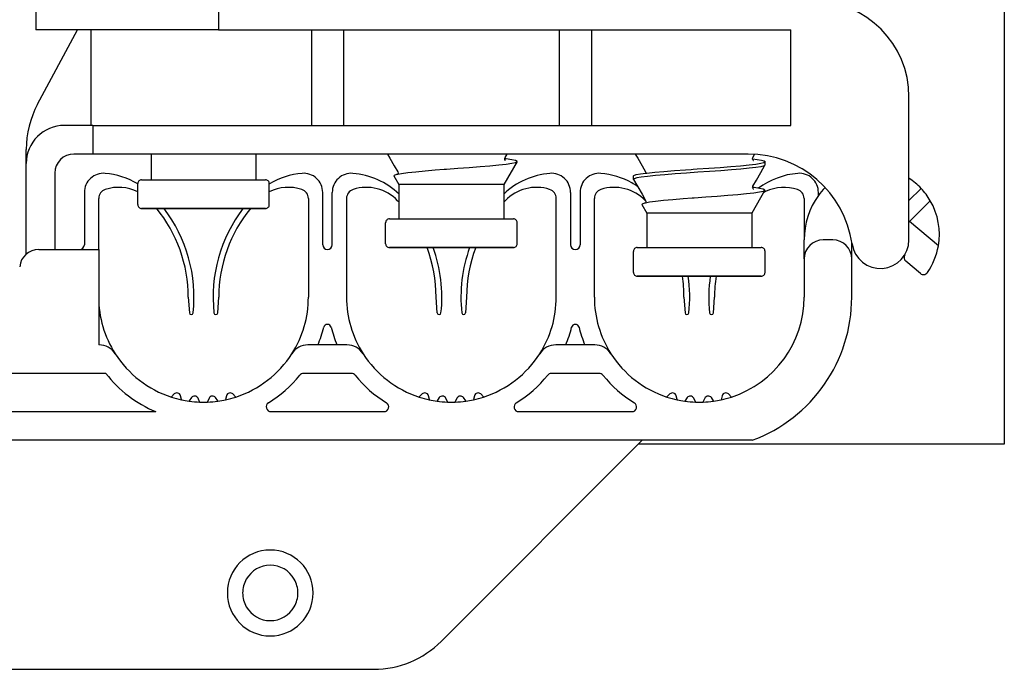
# Model space of a CAD drawing. Extents: x 197 to 960, y 137 to 662.
# Tile 29 of 49: x 839 to 850, y 604 to 611. Entities that reach past the tile are written whole.
import ezdxf

# ---------------------------------------------------------------- set-up
doc = ezdxf.new("R2010")
doc.units = 0
doc.header["$LTSCALE"] = 65.395
doc.header["$MEASUREMENT"] = 0
for name, color, linetype in [('133-357792_DXF_CONTINUOUS_LINE', 7, 'CONTINUOUS'), ('59-273163_DXF_CONTINUOUS_LINE', 7, 'CONTINUOUS'), ('59-273165_DXF_CONTINUOUS_LINE', 7, 'CONTINUOUS'), ('59-273170_DXF_CONTINUOUS_LINE', 7, 'CONTINUOUS')]:
    doc.layers.add(name, color=color, linetype=linetype)

msp = doc.modelspace()

# ---------------------------------------------------------------- linework, layer by layer
at = {"layer": '133-357792_DXF_CONTINUOUS_LINE', "color": 3, "linetype": 'Continuous'}
for p, q in [((849.75166, 613.94878), (849.75166, 606.54878)), ((845.95166, 606.54878), (845.91166, 606.54878)), ((849.75166, 606.54878), (845.95166, 606.54878))]:
    msp.add_line(p, q, dxfattribs=at)
for start, end in [(30, 150), (150, 180), (0, 30), (180, 210), (330, 0), (210, 330)]:
    msp.add_arc((842.05166, 604.98878), 0.29, start, end, dxfattribs=at)
at = {"layer": '59-273163_DXF_CONTINUOUS_LINE', "color": 7, "linetype": 'Continuous'}
for p, q in [((840.80166, 609.58878), (840.80166, 609.31878)), ((840.80166, 609.58878), (840.80166, 609.31878)), ((841.90166, 609.58878), (841.90166, 609.31878)), ((841.90166, 609.58878), (841.90166, 609.31878)), ((844.51477, 609.55196), (844.536, 609.58878)), ((844.64023, 609.50879), (844.50166, 609.26878)), ((844.64023, 609.50879), (844.50166, 609.26878)), ((844.51324, 609.53823), (844.51142, 609.53844)), ((844.51165, 609.53841), (844.51157, 609.53882)), ((844.51476, 609.55195), (844.51477, 609.55196)), ((847.11184, 609.53838), (847.11302, 609.53823)), ((847.11477, 609.55196), (847.13258, 609.58284)), ((847.11477, 609.55196), (847.11477, 609.55196)), ((847.24166, 609.4729), (847.24166, 609.50878)), ((847.24166, 609.4729), (847.24166, 609.50878)), ((843.38854, 609.40196), (843.38854, 609.40196)), ((843.87677, 609.42862), (843.88855, 609.42949)), ((845.98854, 609.40196), (845.98854, 609.40196)), ((845.99033, 609.38825), (845.99136, 609.38839)), ((845.99136, 609.38839), (846.00199, 609.38977)), ((846.46532, 609.42779), (846.48855, 609.4294)), ((847.24166, 609.4729), (847.24111, 609.471)), ((840.66166, 609.16878), (840.66166, 609.27878)), ((840.70166, 609.31878), (840.80166, 609.31878)), ((840.80166, 609.31878), (841.90166, 609.31878)), ((840.80166, 609.31878), (840.80242, 609.31878)), ((841.90166, 609.31878), (841.99923, 609.31878)), ((841.99923, 609.31878), (842.00163, 609.31878)), ((841.99923, 609.31878), (842.00031, 609.31878)), ((842.04166, 609.05878), (842.04166, 609.27878)), ((843.34925, 609.35954), (843.40166, 609.26878)), ((843.34925, 609.35954), (843.40166, 609.26878)), ((843.38159, 609.37735), (843.38902, 609.37875)), ((845.86166, 609.3229), (845.86166, 609.35878)), ((845.86166, 609.3229), (845.86221, 609.321)), ((843.40166, 609.26878), (843.40166, 608.90878)), ((843.40166, 609.26878), (843.40166, 608.90878)), ((844.50166, 609.26878), (844.50166, 608.90878)), ((844.50166, 609.26878), (844.50166, 608.90878)), ((847.24023, 609.20879), (847.10166, 608.96878)), ((847.24023, 609.20879), (847.10166, 608.96878)), ((847.11324, 609.23823), (847.11142, 609.23844)), ((847.11165, 609.23841), (847.11157, 609.23882)), ((847.11476, 609.25195), (847.11477, 609.25196)), ((840.66166, 609.1329), (840.66166, 609.16878)), ((840.66166, 609.05878), (840.66166, 609.1329)), ((845.98159, 609.07735), (845.98902, 609.07875)), ((845.98854, 609.10196), (845.98854, 609.10196)), ((846.47677, 609.12862), (846.48855, 609.12949)), ((840.71247, 609.01878), (840.70166, 609.01878)), ((840.70339, 609.01878), (840.70168, 609.01878)), ((840.70168, 609.01878), (840.71247, 609.01878)), ((841.33974, 609.01878), (840.71247, 609.01878)), ((841.35166, 609.01878), (841.33974, 609.01878)), ((841.33974, 609.01878), (841.35166, 609.01878)), ((841.99462, 609.01878), (841.35166, 609.01878)), ((841.99268, 609.01878), (841.99988, 609.01878)), ((842.00164, 609.01878), (841.99462, 609.01878)), ((841.99988, 609.01878), (842.00163, 609.01878)), ((845.94925, 609.05954), (846.00166, 608.96878)), ((845.94925, 609.05954), (846.00166, 608.96878)), ((846.00166, 608.96878), (846.00166, 608.60878)), ((846.00166, 608.96878), (846.00166, 608.60878)), ((847.10166, 608.96878), (847.10166, 608.60878)), ((847.10166, 608.96878), (847.10166, 608.60878)), ((843.26166, 608.75878), (843.26166, 608.86878)), ((843.30166, 608.90878), (843.40166, 608.90878)), ((843.40166, 608.90878), (844.50166, 608.90878)), ((843.40166, 608.90878), (843.40242, 608.90878)), ((844.50166, 608.90878), (844.59923, 608.90878)), ((844.59923, 608.90878), (844.60163, 608.90878)), ((844.59923, 608.90878), (844.60031, 608.90878)), ((844.64166, 608.64878), (844.64166, 608.86878)), ((843.26166, 608.7229), (843.26166, 608.75878)), ((843.26166, 608.64878), (843.26166, 608.7229)), ((843.31247, 608.60878), (843.30166, 608.60878)), ((843.30339, 608.60878), (843.30168, 608.60878)), ((843.30168, 608.60878), (843.31247, 608.60878)), ((843.93974, 608.60878), (843.31247, 608.60878)), ((843.95166, 608.60878), (843.93974, 608.60878)), ((843.93974, 608.60878), (843.95166, 608.60878)), ((844.59462, 608.60878), (843.95166, 608.60878)), ((844.59268, 608.60878), (844.59988, 608.60878)), ((844.60164, 608.60878), (844.59462, 608.60878)), ((844.59988, 608.60878), (844.60163, 608.60878)), ((845.86166, 608.45878), (845.86166, 608.56878)), ((845.90166, 608.60878), (846.00166, 608.60878)), ((846.00166, 608.60878), (847.10166, 608.60878)), ((846.00166, 608.60878), (846.00242, 608.60878)), ((847.10166, 608.60878), (847.19923, 608.60878)), ((847.19923, 608.60878), (847.20163, 608.60878)), ((847.19923, 608.60878), (847.20031, 608.60878)), ((847.24166, 608.34878), (847.24166, 608.56878)), ((845.86166, 608.4229), (845.86166, 608.45878)), ((845.86166, 608.34878), (845.86166, 608.4229)), ((845.91247, 608.30878), (845.90166, 608.30878)), ((845.90339, 608.30878), (845.90168, 608.30878)), ((845.90168, 608.30878), (845.91247, 608.30878)), ((846.53974, 608.30878), (845.91247, 608.30878)), ((846.55166, 608.30878), (846.53974, 608.30878)), ((846.53974, 608.30878), (846.55166, 608.30878)), ((847.19462, 608.30878), (846.55166, 608.30878)), ((847.19268, 608.30878), (847.19988, 608.30878)), ((847.20164, 608.30878), (847.19462, 608.30878)), ((847.19988, 608.30878), (847.20163, 608.30878))]:
    msp.add_line(p, q, dxfattribs=at)
for points in [[(843.28079, 609.58878), (843.30622, 609.5447), (843.35139, 609.46638), (843.38854, 609.40196)], [(845.88079, 609.58878), (845.90622, 609.5447), (845.95139, 609.46638), (845.98854, 609.40196)], [(843.88855, 609.42949), (843.89923, 609.43029), (844.02, 609.43918), (844.13891, 609.44797), (844.25175, 609.45665), (844.35601, 609.4653), (844.44854, 609.47398), (844.52543, 609.48261), (844.58497, 609.49135), (844.6239, 609.50013), (844.64023, 609.50879)], [(844.51157, 609.53977), (844.51231, 609.54571), (844.51476, 609.55195)], [(844.51863, 609.52143), (844.52055, 609.52055), (844.51813, 609.52251), (844.51309, 609.53052), (844.51165, 609.53841)], [(844.64072, 609.51127), (844.62347, 609.51977), (844.58498, 609.52827), (844.52647, 609.53677), (844.51324, 609.53823)], [(844.64023, 609.50879), (844.64071, 609.51003), (844.64072, 609.51127)], [(846.48855, 609.4294), (846.5299, 609.43227), (846.65239, 609.44077), (846.77169, 609.44928), (846.88403, 609.45778), (846.98586, 609.46628), (847.07397, 609.47478), (847.14556, 609.48328), (847.19838, 609.49178), (847.23075, 609.50028), (847.24166, 609.50878)], [(847.11184, 609.53838), (847.11156, 609.53946), (847.11477, 609.55196)], [(847.11724, 609.52198), (847.12024, 609.52071), (847.11952, 609.52128), (847.11488, 609.52669), (847.11184, 609.53838)], [(847.11302, 609.53823), (847.15938, 609.53233), (847.20464, 609.52449), (847.23234, 609.51663), (847.24166, 609.50878)], [(843.38854, 609.40196), (843.39175, 609.38975), (843.38902, 609.37875)], [(843.38902, 609.37875), (843.42817, 609.38613), (843.49397, 609.39495), (843.57763, 609.40386), (843.67536, 609.41271), (843.78281, 609.42145), (843.87677, 609.42862)], [(847.24111, 609.471), (847.2309, 609.46446), (847.19898, 609.45602), (847.14688, 609.44758), (847.07623, 609.43914), (846.98923, 609.4307), (846.88859, 609.42226), (846.77744, 609.41382), (846.65926, 609.40538), (846.53772, 609.39694), (846.41662, 609.3885), (846.29973, 609.38006), (846.19069, 609.37162), (846.09291, 609.36318), (846.00942, 609.35474), (845.94284, 609.3463), (845.89522, 609.33786), (845.86807, 609.32942), (845.86166, 609.3229)], [(845.86166, 609.35878), (845.86622, 609.36427), (845.89107, 609.37277), (845.93682, 609.38127), (845.99033, 609.38825)], [(845.98854, 609.40196), (845.99174, 609.39), (845.99136, 609.38839)], [(846.00199, 609.38977), (846.08454, 609.39827), (846.18185, 609.40677), (846.29086, 609.41527), (846.40811, 609.42377), (846.46532, 609.42779)], [(847.11477, 609.25196), (847.15192, 609.31638), (847.19709, 609.3947), (847.24111, 609.471)], [(840.70193, 609.31878), (840.70196, 609.31878), (840.71572, 609.31878), (840.74957, 609.31878), (840.80166, 609.31878)], [(840.80242, 609.31878), (840.87262, 609.31878), (840.95794, 609.31878), (841.05569, 609.31878), (841.16278, 609.31878), (841.27584, 609.31878), (841.3913, 609.31878), (841.5055, 609.31878), (841.61484, 609.31878), (841.71587, 609.31878), (841.80541, 609.31878), (841.88062, 609.31878), (841.90166, 609.31878)], [(841.90166, 609.31878), (841.93912, 609.31878), (841.97908, 609.31878), (841.99923, 609.31878)], [(843.34925, 609.35954), (843.35464, 609.36839), (843.38068, 609.37711)], [(843.38068, 609.37711), (843.38112, 609.37726), (843.38159, 609.37735)], [(845.86221, 609.321), (845.90622, 609.2447), (845.95139, 609.16638), (845.98854, 609.10196)], [(844.50166, 609.26878), (844.49109, 609.26878), (844.45979, 609.26878), (844.40896, 609.26878), (844.34056, 609.26878), (844.25722, 609.26878), (844.16213, 609.26878), (844.05896, 609.26878), (843.95166, 609.26878), (843.84436, 609.26878), (843.74118, 609.26878), (843.64609, 609.26878), (843.56275, 609.26878), (843.49435, 609.26878), (843.44352, 609.26878), (843.41222, 609.26878), (843.40166, 609.26878)], [(846.48855, 609.12949), (846.49923, 609.13029), (846.62, 609.13918), (846.73891, 609.14797), (846.85175, 609.15665), (846.95601, 609.1653), (847.04854, 609.17398), (847.12543, 609.18261), (847.18497, 609.19135), (847.2239, 609.20013), (847.24023, 609.20879)], [(847.11157, 609.23977), (847.11231, 609.24571), (847.11476, 609.25195)], [(847.11863, 609.22143), (847.12055, 609.22055), (847.11813, 609.22251), (847.11309, 609.23052), (847.11165, 609.23841)], [(847.24072, 609.21127), (847.22347, 609.21977), (847.18498, 609.22827), (847.12647, 609.23677), (847.11324, 609.23823)], [(847.24023, 609.20879), (847.24071, 609.21003), (847.24072, 609.21127)], [(845.94925, 609.05954), (845.95464, 609.06839), (845.98068, 609.07711)], [(845.98068, 609.07711), (845.98112, 609.07726), (845.98159, 609.07735)], [(845.98854, 609.10196), (845.99175, 609.08975), (845.98902, 609.07875)], [(845.98902, 609.07875), (846.02817, 609.08613), (846.09397, 609.09495), (846.17763, 609.10386), (846.27536, 609.11271), (846.38281, 609.12145), (846.47677, 609.12862)], [(840.71247, 609.01878), (840.74246, 609.01878), (840.79074, 609.01878), (840.85586, 609.01878), (840.93588, 609.01878), (841.02838, 609.01878), (841.13059, 609.01878), (841.23944, 609.01878), (841.33974, 609.01878)], [(841.35166, 609.01878), (841.46518, 609.01878), (841.57521, 609.01878), (841.67837, 609.01878), (841.77149, 609.01878), (841.85171, 609.01878), (841.91655, 609.01878), (841.96403, 609.01878), (841.99268, 609.01878)], [(847.10166, 608.96878), (847.09109, 608.96878), (847.05979, 608.96878), (847.00896, 608.96878), (846.94056, 608.96878), (846.85722, 608.96878), (846.76213, 608.96878), (846.65896, 608.96878), (846.55166, 608.96878), (846.44436, 608.96878), (846.34118, 608.96878), (846.24609, 608.96878), (846.16275, 608.96878), (846.09435, 608.96878), (846.04352, 608.96878), (846.01222, 608.96878), (846.00166, 608.96878)], [(843.30193, 608.90878), (843.30196, 608.90878), (843.31572, 608.90878), (843.34957, 608.90878), (843.40166, 608.90878)], [(843.40242, 608.90878), (843.47262, 608.90878), (843.55794, 608.90878), (843.65569, 608.90878), (843.76278, 608.90878), (843.87584, 608.90878), (843.9913, 608.90878), (844.1055, 608.90878), (844.21484, 608.90878), (844.31587, 608.90878), (844.40541, 608.90878), (844.48062, 608.90878), (844.50166, 608.90878)], [(844.50166, 608.90878), (844.53912, 608.90878), (844.57908, 608.90878), (844.59923, 608.90878)], [(843.31247, 608.60878), (843.34246, 608.60878), (843.39074, 608.60878), (843.45586, 608.60878), (843.53588, 608.60878), (843.62838, 608.60878), (843.73059, 608.60878), (843.83944, 608.60878), (843.93974, 608.60878)], [(843.95166, 608.60878), (844.06518, 608.60878), (844.17521, 608.60878), (844.27837, 608.60878), (844.37149, 608.60878), (844.45171, 608.60878), (844.51655, 608.60878), (844.56403, 608.60878), (844.59268, 608.60878)], [(845.90193, 608.60878), (845.90196, 608.60878), (845.91572, 608.60878), (845.94957, 608.60878), (846.00166, 608.60878)], [(846.00242, 608.60878), (846.07262, 608.60878), (846.15794, 608.60878), (846.25569, 608.60878), (846.36278, 608.60878), (846.47584, 608.60878), (846.5913, 608.60878), (846.7055, 608.60878), (846.81484, 608.60878), (846.91587, 608.60878), (847.00541, 608.60878), (847.08062, 608.60878), (847.10166, 608.60878)], [(847.10166, 608.60878), (847.13912, 608.60878), (847.17908, 608.60878), (847.19923, 608.60878)], [(845.91247, 608.30878), (845.94246, 608.30878), (845.99074, 608.30878), (846.05586, 608.30878), (846.13588, 608.30878), (846.22838, 608.30878), (846.33059, 608.30878), (846.43944, 608.30878), (846.53974, 608.30878)], [(846.55166, 608.30878), (846.66518, 608.30878), (846.77521, 608.30878), (846.87837, 608.30878), (846.97149, 608.30878), (847.05171, 608.30878), (847.11655, 608.30878), (847.16403, 608.30878), (847.19268, 608.30878)]]:
    msp.add_lwpolyline(points, dxfattribs=at)
for centre, start, end in [((840.70166, 609.27878), 89.998773, 180), ((842.00166, 609.27878), 0, 90.000048), ((840.70166, 609.05878), 180, 270.000007), ((842.00166, 609.05878), 269.998671, 0), ((843.30166, 608.86878), 89.998773, 180), ((844.60166, 608.86878), 0, 90.000048), ((843.30166, 608.64878), 180, 270.000007), ((844.60166, 608.64878), 269.998671, 0), ((845.90166, 608.56878), 89.998773, 180), ((847.20166, 608.56878), 0, 90.000048), ((845.90166, 608.34878), 180, 270.000007), ((847.20166, 608.34878), 269.998671, 0)]:
    msp.add_arc(centre, 0.04, start, end, dxfattribs=at)
at = {"layer": '59-273165_DXF_CONTINUOUS_LINE', "color": 7, "linetype": 'Continuous'}
for p, q in [((839.59166, 611.18878), (839.59166, 610.88878)), ((841.50817, 611.18878), (841.50817, 610.88878)), ((841.50817, 610.88878), (839.59172, 610.88878)), ((839.61119, 610.11076), (840.03012, 610.88878)), ((840.16844, 610.88878), (840.16844, 609.88878)), ((841.50817, 610.88878), (847.51116, 610.88878)), ((842.48303, 610.88878), (842.48303, 609.88878)), ((842.82029, 610.88878), (842.82029, 609.88878)), ((845.08303, 610.88878), (845.08303, 609.88878)), ((845.42029, 610.88878), (845.42029, 609.88878)), ((847.51116, 609.88878), (847.51116, 610.88878)), ((848.75166, 608.68878), (848.75166, 610.18878)), ((840.19166, 609.88878), (839.89166, 609.88878)), ((840.19166, 609.88878), (840.19166, 609.58878)), ((840.19166, 609.88878), (840.39166, 609.88878)), ((840.39166, 609.88878), (847.51116, 609.88878)), ((839.49166, 609.48878), (839.49166, 609.63666)), ((840.19166, 609.58878), (839.99166, 609.58878)), ((840.39166, 609.58878), (840.19166, 609.58878)), ((847.06602, 609.58878), (840.39166, 609.58878)), ((839.49166, 608.53895), (839.49166, 609.48878)), ((839.79166, 609.38878), (839.79166, 608.58878))]:
    msp.add_line(p, q, dxfattribs=at)
for centre, radius, start, end in [((847.75166, 610.18878), 1, 0, 90), ((840.49166, 609.63666), 1, 151.699244, 180), ((839.89166, 609.48878), 0.4, 90, 180), ((839.99166, 609.38878), 0.2, 90, 180), ((847.06602, 608.48878), 1.1, 8.213211, 90), ((848.45166, 608.68878), 0.3, 188.213211, 0)]:
    msp.add_arc(centre, radius, start, end, dxfattribs=at)
at = {"layer": '59-273170_DXF_CONTINUOUS_LINE', "color": 7, "linetype": 'Continuous'}
for p, q in [((840.10166, 609.18669), (840.10166, 608.63878)), ((842.60166, 608.63878), (842.60166, 609.18669)), ((842.70166, 608.63878), (842.70166, 609.18669)), ((845.20166, 609.18669), (845.20166, 608.63878)), ((845.30166, 609.18669), (845.30166, 608.63878)), ((847.80166, 609.15515), (847.80166, 609.18669)), ((848.87841, 609.22867), (848.75166, 609.10192)), ((840.25166, 608.58878), (840.25166, 609.12251)), ((842.45166, 609.12251), (842.45166, 608.08878)), ((842.85166, 609.12251), (842.85166, 608.08878)), ((845.05166, 608.08878), (845.05166, 609.12251)), ((845.45166, 608.08878), (845.45166, 609.12251)), ((847.65166, 609.12251), (847.65166, 608.68878)), ((848.97533, 609.09931), (848.75657, 608.88055)), ((848.75657, 608.88055), (848.75166, 608.87625)), ((849.05987, 608.62606), (848.75657, 608.88055)), ((847.65166, 608.48878), (847.65166, 608.68878)), ((847.95166, 608.68878), (847.85166, 608.68878)), ((848.15166, 608.64592), (848.15166, 608.65893)), ((839.62241, 608.58878), (840.25166, 608.58878)), ((840.25166, 608.58878), (840.25166, 607.58878)), ((848.15166, 608.48878), (848.15166, 608.64592)), ((847.65166, 608.48878), (847.65166, 608.08878)), ((848.15166, 608.08878), (848.15166, 608.48878)), ((848.87124, 608.3367), (848.71702, 608.46611)), ((841.19166, 608.08878), (841.20279, 607.92389)), ((841.50052, 607.92389), (841.51166, 608.08878)), ((843.80279, 607.92389), (843.79166, 608.08878)), ((844.11166, 608.08878), (844.10052, 607.92389)), ((846.39166, 608.08878), (846.40279, 607.92389)), ((846.70052, 607.92389), (846.71166, 608.08878)), ((840.25621, 607.58878), (840.25166, 607.58878)), ((842.85621, 607.58878), (842.4471, 607.58878)), ((845.45621, 607.58878), (845.0471, 607.58878)), ((840.32696, 607.28878), (836.57635, 607.28878)), ((842.90285, 607.28878), (842.40047, 607.28878)), ((845.50285, 607.28878), (845.00047, 607.28878)), ((841.04385, 607.07386), (841.01481, 607.04483)), ((841.12109, 607.0174), (841.11077, 607.05593)), ((841.12228, 607.01296), (841.12109, 607.0174)), ((841.22476, 607.03583), (841.20147, 607.00257)), ((841.31077, 606.99335), (841.29378, 607.02979)), ((841.40953, 607.02979), (841.39254, 606.99335)), ((841.50184, 607.00257), (841.47855, 607.03583)), ((841.59254, 607.05593), (841.58222, 607.0174)), ((841.6885, 607.04483), (841.65947, 607.07386)), ((843.64385, 607.07386), (843.61481, 607.04483)), ((843.72109, 607.0174), (843.71077, 607.05593)), ((843.72228, 607.01296), (843.72109, 607.0174)), ((843.82476, 607.03583), (843.80147, 607.00257)), ((843.91077, 606.99335), (843.89378, 607.02979)), ((844.00953, 607.02979), (843.99254, 606.99335)), ((844.10184, 607.00257), (844.07855, 607.03583)), ((844.19254, 607.05593), (844.18222, 607.0174)), ((844.2885, 607.04483), (844.25947, 607.07386)), ((846.24385, 607.07386), (846.21239, 607.04241)), ((846.32116, 607.01714), (846.31077, 607.05593)), ((846.32228, 607.01296), (846.32116, 607.01714)), ((846.42476, 607.03583), (846.39924, 606.99939)), ((846.51078, 606.99333), (846.49378, 607.02979)), ((846.60953, 607.02979), (846.59073, 606.98947)), ((846.70168, 607.0028), (846.67855, 607.03583)), ((846.79254, 607.05593), (846.78103, 607.01296)), ((846.88804, 607.04528), (846.85947, 607.07386)), ((841.31258, 606.98947), (841.31077, 606.99335)), ((843.91258, 606.98947), (843.91077, 606.99335)), ((846.51258, 606.98947), (846.51078, 606.99333)), ((846.70407, 606.99939), (846.70168, 607.0028)), ((836.05166, 606.88878), (840.85166, 606.88878)), ((842.05876, 606.88878), (843.24455, 606.88878)), ((844.65876, 606.88878), (845.84455, 606.88878)), ((847.10843, 606.58878), (829.79488, 606.58878)), ((843.84455, 604.48167), (845.95166, 606.58878)), ((833.76587, 604.18878), (843.13744, 604.18878))]:
    msp.add_line(p, q, dxfattribs=at)
for centre, radius, start, end in [((840.30166, 609.18669), 0.2, 85.219808, 180), ((840.25166, 608.58878), 0.8, 59.210632, 85.219808), ((842.45166, 608.58878), 0.8, 94.780192, 120.727321), ((842.40166, 609.18669), 0.2, 0, 94.780192), ((842.90166, 609.18669), 0.2, 85.219808, 180), ((842.85166, 608.58878), 0.8, 46.514712, 85.219808), ((845.05166, 608.58878), 0.8, 94.780192, 133.485288), ((845.00166, 609.18669), 0.2, 0, 94.780192), ((845.50166, 609.18669), 0.2, 85.219808, 180), ((845.45166, 608.58878), 0.8, 60.666201, 85.219808), ((847.65166, 608.58878), 0.8, 94.780192, 126.699616), ((847.60166, 609.18669), 0.2, 0, 94.780192), ((845.45166, 608.58878), 0.8, 55.473617, 60.666201), ((848.37041, 608.74708), 0.7, 43.47133, 56.893746), ((840.35166, 609.12251), 0.1, 107.882151, 180), ((840.45988, 608.78709), 0.45245, 63.499953, 107.882151), ((842.24343, 608.78709), 0.45245, 72.117849, 116.500047), ((842.35166, 609.12251), 0.1, 0, 72.117849), ((842.95166, 609.12251), 0.1, 107.882151, 180), ((843.05988, 608.78709), 0.45245, 43.602819, 107.882151), ((844.84343, 608.78709), 0.45245, 72.117849, 136.397181), ((844.95166, 609.12251), 0.1, 0, 72.117849), ((845.55166, 609.12251), 0.1, 107.882151, 180), ((845.65988, 608.78709), 0.45245, 43.602819, 107.882151), ((847.44343, 608.78709), 0.45245, 115.564333, 119.152623), ((847.44343, 608.78709), 0.45245, 72.117849, 115.564333), ((847.55166, 609.12251), 0.1, 0, 72.117849), ((848.37041, 608.74708), 0.7, 135.792979, 144.340912), ((848.37041, 608.74708), 0.7, 30.211685, 43.47133), ((842.32666, 608.08878), 1.465, 42.755634, 43.602819), ((845.57666, 608.08878), 1.465, 136.397181, 137.244366), ((844.92666, 608.08878), 1.465, 43.450618, 43.602819), ((848.45166, 608.68878), 0.8, 144.340912, 180), ((848.37041, 608.74708), 0.7, 350.044492, 30.211685), ((839.72666, 608.08878), 1.465, 0, 39.493115), ((839.72666, 608.08878), 1.525, 353.761428, 37.62238), ((842.97666, 608.08878), 1.525, 142.37762, 186.238572), ((842.97666, 608.08878), 1.465, 140.506885, 180), ((847.85166, 608.48878), 0.2, 90, 180), ((847.95166, 608.48878), 0.2, 0, 90), ((839.62241, 608.38878), 0.2, 90, 175), ((840.05166, 608.63878), 0.05, 270, 0), ((842.65166, 608.63878), 0.05, 180, 0), ((842.32666, 608.08878), 1.465, 0, 20.805024), ((842.32666, 608.08878), 1.525, 353.761428, 19.965405), ((845.57666, 608.08878), 1.525, 160.034595, 186.238572), ((845.57666, 608.08878), 1.465, 159.194976, 180), ((845.25166, 608.63878), 0.05, 180, 0), ((848.37041, 608.74708), 0.7, 325.081219, 350.044492), ((848.74916, 608.50441), 0.05, 148.213211, 230), ((844.92666, 608.08878), 1.465, 0, 8.646375), ((844.92666, 608.08878), 1.525, 353.761428, 8.310966), ((848.17666, 608.08878), 1.525, 171.689034, 186.238572), ((848.17666, 608.08878), 1.465, 171.353625, 180), ((848.90338, 608.37501), 0.05, 230, 325.081219), ((841.35166, 608.08878), 1.1, 180, 212.57897), ((841.35166, 608.08878), 1.1, 327.42103, 0), ((843.95166, 608.08878), 1.1, 180, 212.57897), ((843.95166, 608.08878), 1.1, 327.42103, 0), ((846.55166, 608.08878), 1.1, 180, 212.57897), ((846.55166, 608.08878), 1.1, 287.867473, 0), ((846.55166, 608.08878), 1.6, 290.364135, 0), ((841.22274, 607.92523), 0.02, 183.862492, 353.761428), ((841.48057, 607.92523), 0.02, 186.238572, 356.137508), ((843.82274, 607.92523), 0.02, 183.862492, 353.761428), ((844.08057, 607.92523), 0.02, 186.238572, 356.137508), ((846.42274, 607.92523), 0.02, 183.862492, 353.761428), ((846.68057, 607.92523), 0.02, 186.238572, 356.137508), ((841.35166, 608.08878), 1.3, 337.380135, 345.965352), ((842.65166, 607.76382), 0.04, 14.034648, 165.965352), ((843.95166, 608.08878), 1.3, 194.034648, 202.619865), ((843.95166, 608.08878), 1.3, 337.380135, 345.965352), ((845.25166, 607.76382), 0.04, 14.034648, 165.965352), ((846.55166, 608.08878), 1.3, 194.034648, 202.619865), ((840.25621, 607.38878), 0.2, 32.57897, 90), ((842.4471, 607.38878), 0.2, 90, 147.42103), ((842.85621, 607.38878), 0.2, 32.57897, 90), ((845.0471, 607.38878), 0.2, 90, 147.42103), ((845.45621, 607.38878), 0.2, 32.57897, 90), ((841.35166, 608.08878), 1.1, 212.57897, 252.116804), ((841.35166, 608.08878), 1.1, 287.883196, 327.42103), ((843.95166, 608.08878), 1.1, 212.57897, 252.116804), ((843.95166, 608.08878), 1.1, 287.883196, 327.42103), ((846.55166, 608.08878), 1.1, 212.57897, 252.042783), ((841.35166, 608.08878), 1.3, 217.979872, 247.380135), ((841.35166, 608.08878), 1.3, 301.586338, 320.977197), ((842.40047, 607.23878), 0.05, 90, 140.977197), ((842.90285, 607.23878), 0.05, 39.022803, 90), ((843.95166, 608.08878), 1.3, 219.022803, 238.413662), ((843.95166, 608.08878), 1.3, 301.586338, 320.977197), ((845.00047, 607.23878), 0.05, 90, 140.977197), ((845.50285, 607.23878), 0.05, 39.022803, 90), ((846.55166, 608.08878), 1.3, 219.022803, 238.413662), ((841.35166, 608.08878), 1.1, 252.116804, 257.854855), ((841.07213, 607.04558), 0.04, 15, 135), ((841.35166, 608.08878), 1.1, 257.854855, 262.12777), ((841.25753, 607.01289), 0.04, 25, 145), ((841.44578, 607.01289), 0.04, 35, 155), ((841.35166, 608.08878), 1.1, 277.87223, 282.145145), ((841.35166, 608.08878), 1.1, 282.145145, 287.883196), ((841.63118, 607.04558), 0.04, 45, 165), ((843.95166, 608.08878), 1.1, 252.116804, 257.854855), ((843.67213, 607.04558), 0.04, 15, 135), ((843.95166, 608.08878), 1.1, 257.854855, 262.12777), ((843.85753, 607.01289), 0.04, 25, 145), ((844.04578, 607.01289), 0.04, 35, 155), ((843.95166, 608.08878), 1.1, 277.87223, 282.145145), ((843.95166, 608.08878), 1.1, 282.145145, 287.883196), ((844.23118, 607.04558), 0.04, 45, 165), ((846.55166, 608.08878), 1.1, 252.042783, 257.861457), ((846.27213, 607.04558), 0.04, 15, 135), ((846.55166, 608.08878), 1.1, 257.861457, 262.050214), ((846.45753, 607.01289), 0.04, 25, 145), ((846.64578, 607.01289), 0.04, 35, 155), ((846.55166, 608.08878), 1.1, 277.865205, 282.06413), ((846.55166, 608.08878), 1.1, 282.06413, 287.867473), ((846.83118, 607.04558), 0.04, 45, 165), ((841.35166, 608.08878), 1.1, 262.12777, 267.862562), ((841.35166, 608.08878), 1.1, 267.862562, 272.137438), ((841.35166, 608.08878), 1.1, 272.137438, 277.87223), ((842.05876, 606.93878), 0.05, 121.586338, 270), ((843.24455, 606.93878), 0.05, 270, 58.413662), ((843.95166, 608.08878), 1.1, 262.12777, 267.862562), ((843.95166, 608.08878), 1.1, 267.862562, 272.137438), ((843.95166, 608.08878), 1.1, 272.137438, 277.87223), ((844.65876, 606.93878), 0.05, 121.586338, 270), ((845.84455, 606.93878), 0.05, 270, 58.413662), ((846.55166, 608.08878), 1.1, 262.050214, 267.863202), ((846.55166, 608.08878), 1.1, 267.863202, 272.057333), ((846.55166, 608.08878), 1.1, 272.057333, 277.865205), ((842.05166, 604.98878), 0.45, 0, 180), ((842.05166, 604.98878), 0.45, 180, 0), ((843.13744, 605.18878), 1, 270, 315)]:
    msp.add_arc(centre, radius, start, end, dxfattribs=at)

doc.saveas('drawing.dxf')
